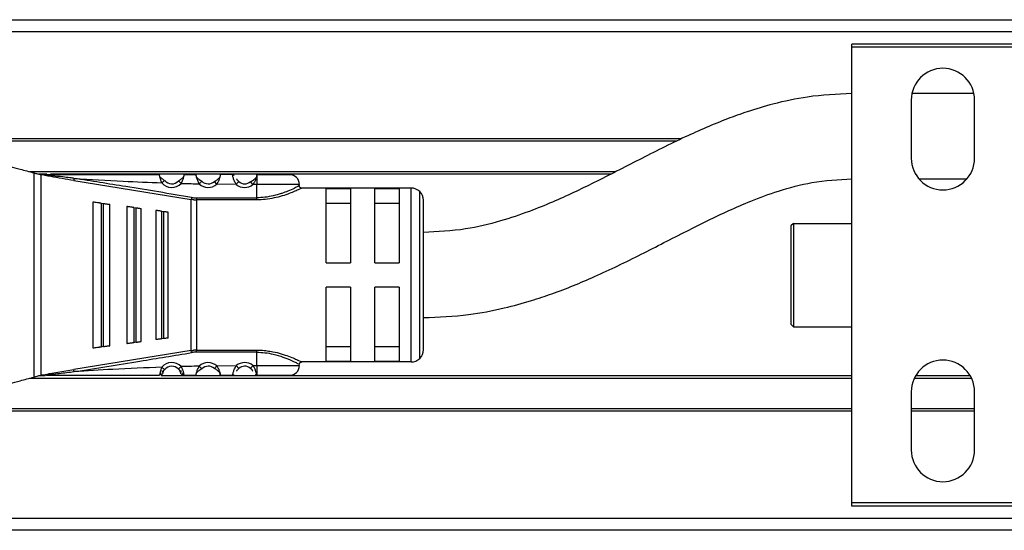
# Model space of a CAD drawing. Header units: millimetres. Extents: x -498 to 1961, y 417 to 918.
# Tile 4 of 18: x 3 to 84, y 417 to 459. Entities that reach past the tile are written whole.
import ezdxf

# ---------------------------------------------------------------- set-up
doc = ezdxf.new("R2010")
doc.units = ezdxf.units.MM

# ---------------------------------------------------------------- blocks, each defined once
blk = doc.blocks.new('Drawing View3')
at = {"color": 7, "linetype": 'Continuous', "lineweight": 25}
for p, q in [((-117.3, 6.084), (382.3, 6.084)), ((382.3, 5.084), (-117.3, 5.084)), ((15, 4.084), (0, 4.084)), ((0, 3.834), (0, 4.084)), ((15, 3.834), (0, 3.834)), ((0, -33.666), (0, 3.834)), ((4.9, -0.516), (4.9, -5.316)), ((10.048, 0), (4.952, 0)), ((10.1, -5.316), (10.1, -0.516)), ((-14.007, -3.716), (-112.5, -3.716)), ((-14.412, -3.916), (-112.5, -3.916)), ((-19.417, -6.416), (-67.633, -6.416)), ((-67.252, -23.314), (-67.252, -6.518)), ((-66.193, -6.616), (-66.886, -6.616)), ((-66.682, -6.665), (-66.682, -23.166)), ((-66.447, -6.666), (-66.682, -6.665)), ((-66.445, -6.666), (-66.217, -6.666)), ((-19.811, -6.616), (-65.892, -6.616)), ((-63.988, -7.145), (-54.324, -8.703)), ((-56.526, -7.155), (-56.509, -7.141)), ((-55.159, -7.38), (-55.379, -7.176)), ((-53.468, -7.217), (-53.453, -7.202)), ((-52.221, -7.442), (-52.423, -7.22)), ((-50.935, -6.668), (-51.922, -6.662)), ((-49.248, -7.465), (-49.442, -7.237)), ((-48.922, -6.666), (-48.928, -6.694)), ((-48.928, -6.694), (-48.927, -6.683)), ((-48.927, -6.683), (-48.922, -6.666)), ((5.519, -7), (9.481, -7)), ((-50.616, -7.459), (-52.221, -7.442)), ((-48.929, -7.466), (-49.248, -7.465)), ((-48.929, -8.565), (-48.929, -7.466)), ((-36.228, -7.766), (-45.228, -7.766)), ((-41.228, -7.836), (-43.228, -7.836)), ((-43.228, -13.916), (-43.228, -7.836)), ((-41.228, -7.836), (-41.228, -13.916)), ((-37.228, -7.836), (-39.228, -7.836)), ((-39.228, -13.916), (-39.228, -7.836)), ((-37.228, -7.836), (-37.228, -13.916)), ((-36.228, -22.066), (-36.228, -7.766)), ((-35.521, -21.773), (-35.521, -8.059)), ((-54.295, -8.532), (-54.324, -8.703)), ((-54.324, -21.128), (-54.324, -8.703)), ((-53.897, -8.565), (-48.929, -8.565)), ((-53.897, -8.565), (-53.897, -8.738)), ((-53.897, -8.738), (-53.897, -21.094)), ((-48.929, -8.738), (-53.897, -8.738)), ((-35.228, -21.066), (-35.228, -8.766)), ((-62.428, -8.916), (-62.428, -20.916)), ((-61.743, -9.006), (-61.829, -8.995)), ((-61.743, -9.006), (-61.743, -20.825)), ((-61.743, -9.006), (-61.543, -9.033)), ((-61.543, -20.799), (-61.543, -9.033)), ((-61.028, -20.731), (-61.028, -9.101)), ((-59.628, -9.286), (-59.628, -20.546)), ((-59.057, -9.361), (-59.129, -9.352)), ((-59.057, -9.361), (-59.057, -20.47)), ((-59.057, -9.361), (-58.857, -9.388)), ((-58.857, -20.444), (-58.857, -9.388)), ((-58.428, -20.387), (-58.428, -9.444)), ((-57.228, -9.603), (-57.228, -20.229)), ((-56.772, -9.663), (-56.829, -9.656)), ((-56.772, -9.663), (-56.772, -20.168)), ((-56.772, -9.663), (-56.572, -9.69)), ((-56.572, -20.142), (-56.572, -9.69)), ((-43.228, -9), (-41.228, -9)), ((-39.228, -9), (-37.228, -9)), ((-56.228, -20.096), (-56.228, -9.735)), ((-4.8, -10.666), (-5, -10.866)), ((-5, -10.866), (-5, -18.966)), ((-4.8, -10.666), (0, -10.666)), ((-4.8, -10.666), (-4.8, -19.166)), ((-43.228, -13.916), (-41.228, -13.916)), ((-39.228, -13.916), (-37.228, -13.916)), ((-41.228, -15.916), (-43.228, -15.916)), ((-43.228, -21.995), (-43.228, -15.916)), ((-41.228, -15.916), (-41.228, -21.995)), ((-37.228, -15.916), (-39.228, -15.916)), ((-39.228, -21.995), (-39.228, -15.916)), ((-37.228, -15.916), (-37.228, -21.995)), ((-4.8, -19.166), (-5, -18.966)), ((-4.8, -19.166), (0, -19.166)), ((-56.572, -20.142), (-56.772, -20.168)), ((-61.829, -20.836), (-61.743, -20.825)), ((-59.129, -20.48), (-59.057, -20.47)), ((-41.228, -20.832), (-43.228, -20.832)), ((-37.228, -20.832), (-39.228, -20.832)), ((-54.324, -21.128), (-63.988, -22.687)), ((-54.295, -21.299), (-54.324, -21.128)), ((-53.897, -21.266), (-53.897, -21.094)), ((-48.929, -22.366), (-48.929, -21.266)), ((-55.379, -22.655), (-55.363, -22.641)), ((-53.663, -22.415), (-53.453, -22.629)), ((-52.408, -22.595), (-52.423, -22.611)), ((-52.221, -22.39), (-50.616, -22.372)), ((-50.616, -22.372), (-50.42, -22.599)), ((-49.248, -22.366), (-48.929, -22.366)), ((-36.228, -22.066), (-45.228, -22.066)), ((-43.228, -21.995), (-41.228, -21.995)), ((-39.228, -21.995), (-37.228, -21.995)), ((0, -23.416), (-67.637, -23.416)), ((-66.732, -23.174), (-67.252, -23.314)), ((-66.349, -23.216), (-66.886, -23.216)), ((-66.682, -23.166), (-66.662, -23.166)), ((-66.449, -23.166), (-66.662, -23.166)), ((0, -23.216), (-56.804, -23.216)), ((-51.922, -23.167), (-50.935, -23.162)), ((-49.073, -23.125), (-49.015, -23.151)), ((-48.928, -23.136), (-48.922, -23.166)), ((9.856, -23.416), (5.144, -23.416)), ((9.752, -23.216), (5.248, -23.216)), ((4.9, -24.516), (4.9, -29.316)), ((10.1, -29.316), (10.1, -24.516)), ((0, -25.916), (-112.5, -25.916)), ((0, -26.116), (-112.5, -26.116)), ((10.1, -25.916), (4.9, -25.916)), ((10.1, -26.116), (4.9, -26.116)), ((0, -33.916), (0, -33.666)), ((15, -33.666), (0, -33.666)), ((15, -33.916), (0, -33.916)), ((-117.3, -34.916), (382.3, -34.916)), ((382.3, -35.916), (-117.3, -35.916))]:
    blk.add_line(p, q, dxfattribs=at)
at = {"color": 7, "linetype": 'Continuous', "lineweight": 25, "flags": 128}
for points in [[(-45.429, -7.466), (-45.464, -7.466), (-45.745, -7.466), (-46.283, -7.466), (-47.036, -7.466), (-47.942, -7.466), (-48.929, -7.466)], [(-61.543, -20.799), (-61.655, -20.813), (-61.743, -20.825)], [(-58.857, -20.444), (-58.969, -20.459), (-59.057, -20.47)], [(-53.897, -21.094), (-51.114, -21.094), (-48.929, -21.094)], [(-48.929, -21.266), (-51.711, -21.266), (-53.897, -21.266)], [(-48.929, -22.366), (-47.942, -22.366), (-47.036, -22.366), (-46.283, -22.366), (-45.745, -22.366), (-45.464, -22.366), (-45.429, -22.366)]]:
    blk.add_lwpolyline(points, dxfattribs=at)
at = {"color": 7, "linetype": 'Continuous', "lineweight": 25}
for centre, radius, start, end in [((7.5, -0.516), 2.6, 0, 180), ((7.5, -5.316), 2.6, 180, 0), ((-55.928, -6.666), 0.75, 219.29506, 317.13371), ((-52.928, -6.666), 0.75, 225.63769, 312.34506), ((-49.928, -6.666), 0.75, 229.07297, 310.40702), ((-46.228, -7.466), 0.8, 0.00043, 90.00043), ((-55.928, -6.666), 1.05, 219.29506, 317.13371), ((-52.928, -6.666), 1.05, 225.63952, 312.34515), ((-49.928, -6.666), 1.05, 229.07283, 310.40571), ((-36.228, -8.766), 1, 45, 90), ((-36.228, -8.766), 1, 0, 45), ((-53.896, -6.136), 2.429, 260.54643, 269.99202), ((-53.896, -23.695), 2.429, 90.00693, 99.4584), ((-36.228, -21.066), 1, 270, 315), ((-36.228, -21.066), 1, 315, 0), ((-55.928, -23.166), 1.05, 42.86284, 140.70529), ((-55.928, -23.166), 0.75, 42.86636, 140.70519), ((-52.928, -23.166), 1.05, 47.65478, 134.36115), ((-52.928, -23.166), 0.75, 47.65518, 134.36295), ((-49.928, -23.166), 1.05, 49.60545, 130.92761), ((-49.928, -23.166), 0.75, 49.59434, 130.92713), ((-46.228, -22.366), 0.8, 269.99957, 359.99957), ((7.5, -24.516), 2.6, 0, 180), ((7.5, -29.316), 2.6, 180, 0)]:
    blk.add_arc(centre, radius, start, end, dxfattribs=at)
for points, knots in [([(0, 0), (-1.219, -0.054), (-3.405, -0.152), (-6.268, -0.773), (-8.452, -1.423), (-10.872, -2.297), (-13.855, -3.594), (-17.467, -5.417), (-21.066, -7.28), (-24.066, -8.707), (-26.64, -9.755), (-29.009, -10.548), (-31.916, -11.254), (-34.066, -11.359), (-35.228, -11.416)], [0, 0, 0, 0, 0.09723, 0.17437, 0.233342, 0.279628, 0.380529, 0.494329, 0.605187, 0.706923, 0.761636, 0.8285, 0.907297, 1, 1, 1, 1]), ([(-69.228, -5.988), (-68.969, -6.058), (-68.445, -6.198), (-67.651, -6.411), (-67.252, -6.518)], [0, 0, 0, 0, 0.496441, 1, 1, 1, 1]), ([(-67.252, -6.518), (-67.158, -6.543), (-66.995, -6.587), (-66.814, -6.635), (-66.738, -6.655)], [0, 0, 0, 0, 0.580293, 1, 1, 1, 1]), ([(-66.738, -6.655), (-66.729, -6.658), (-66.71, -6.662), (-66.691, -6.664), (-66.682, -6.665)], [0, 0, 0, 0, 0.4992721, 1, 1, 1, 1]), ([(-63.988, -7.145), (-64.623, -7.043), (-65.411, -6.917), (-66.22, -6.754), (-66.409, -6.7), (-66.443, -6.682), (-66.45, -6.676), (-66.452, -6.67), (-66.449, -6.667), (-66.447, -6.666)], [0, 0, 0, 0, 0.7509866, 0.9323386, 0.9766108, 0.9835815, 0.9893872, 0.9946041, 1, 1, 1, 1]), ([(-63.959, -6.965), (-64.071, -6.95), (-64.384, -6.908), (-64.986, -6.839), (-65.519, -6.782), (-65.872, -6.745), (-65.939, -6.738), (-65.965, -6.735), (-65.969, -6.734), (-65.971, -6.734), (-65.971, -6.734), (-65.971, -6.734), (-66.041, -6.727), (-66.169, -6.713), (-66.312, -6.694), (-66.389, -6.679), (-66.41, -6.673), (-66.416, -6.67), (-66.419, -6.668), (-66.42, -6.667), (-66.42, -6.666), (-66.42, -6.665), (-66.419, -6.664), (-66.417, -6.663), (-66.411, -6.661), (-66.404, -6.66), (-66.399, -6.659), (-66.398, -6.659), (-66.398, -6.659), (-66.397, -6.659), (-66.383, -6.657), (-66.34, -6.652), (-66.281, -6.645), (-66.235, -6.642), (-66.219, -6.642)], [0, 0, 0, 0, 0.126085, 0.351928, 0.676718, 0.724247, 0.748595, 0.751666, 0.753204, 0.753397, 0.753493, 0.753505, 0.753513, 0.832333, 0.896628, 0.914608, 0.919866, 0.92158, 0.92279, 0.923241, 0.923627, 0.923999, 0.924411, 0.925506, 0.927084, 0.931868, 0.932624, 0.933016, 0.933066, 0.93309, 0.9331, 0.949647, 0.981484, 1, 1, 1, 1]), ([(-56.935, -6.666), (-58.669, -6.666), (-61.766, -6.666), (-64.858, -6.666), (-66.218, -6.666)], [0, 0, 0, 0, 0.5600932, 1, 1, 1, 1]), ([(-63.959, -6.965), (-63.962, -6.983), (-63.968, -7.021), (-63.976, -7.073), (-63.983, -7.117), (-63.986, -7.136), (-63.988, -7.145)], [0, 0, 0, 0, 0.244853, 0.499998, 0.755144, 1, 1, 1, 1]), ([(-54.295, -8.532), (-56.098, -8.235), (-59.318, -7.704), (-62.541, -7.191), (-63.959, -6.965)], [0, 0, 0, 0, 0.560007, 1, 1, 1, 1]), ([(-63.959, -6.965), (-62.613, -7.049), (-60.208, -7.198), (-57.801, -7.29), (-56.741, -7.331)], [0, 0, 0, 0, 0.559932, 1, 1, 1, 1]), ([(-56.741, -7.331), (-56.775, -7.245), (-56.826, -7.117), (-56.87, -6.96), (-56.903, -6.829), (-56.92, -6.731), (-56.931, -6.674), (-56.933, -6.669), (-56.935, -6.666)], [0, 0, 0, 0, 0.25738, 0.385697, 0.511171, 0.738879, 0.867225, 1, 1, 1, 1]), ([(-56.522, -7.157), (-56.54, -7.144), (-56.577, -7.119), (-56.64, -7.071), (-56.709, -7.014), (-56.778, -6.951), (-56.843, -6.888), (-56.88, -6.852), (-56.897, -6.835)], [0, 0, 0, 0, 0.143519, 0.297589, 0.463736, 0.642841, 0.833757, 1, 1, 1, 1]), ([(-56.522, -7.156), (-56.54, -7.144), (-56.577, -7.119), (-56.64, -7.071), (-56.709, -7.014), (-56.778, -6.951), (-56.843, -6.888), (-56.88, -6.852), (-56.897, -6.836)], [0, 0, 0, 0, 0.143592, 0.29774, 0.463973, 0.64318, 0.834211, 1, 1, 1, 1]), ([(-56.741, -7.331), (-56.71, -7.306), (-56.649, -7.256), (-56.575, -7.195), (-56.532, -7.16), (-56.526, -7.155), (-56.526, -7.155)], [0, 0, 0, 0, 0.329861, 0.659722, 0.989583, 1, 1, 1, 1]), ([(-54.957, -6.843), (-54.976, -6.863), (-55.016, -6.904), (-55.086, -6.973), (-55.16, -7.041), (-55.235, -7.102), (-55.305, -7.153), (-55.346, -7.18), (-55.367, -7.193)], [0, 0, 0, 0, 0.177835, 0.365683, 0.542509, 0.706664, 0.858465, 1, 1, 1, 1]), ([(-54.959, -6.845), (-54.978, -6.864), (-55.017, -6.904), (-55.086, -6.973), (-55.16, -7.041), (-55.235, -7.101), (-55.305, -7.153), (-55.347, -7.18), (-55.367, -7.193)], [0, 0, 0, 0, 0.17306, 0.362268, 0.539911, 0.704788, 0.857653, 1, 1, 1, 1]), ([(-54.957, -6.845), (-54.959, -6.857), (-54.969, -6.899), (-54.996, -6.991), (-55.051, -7.158), (-55.116, -7.291), (-55.159, -7.38)], [0, 0, 0, 0, 0.087836, 0.315822, 0.54609, 1, 1, 1, 1]), ([(-54.922, -6.666), (-54.922, -6.669), (-54.922, -6.675), (-54.929, -6.72), (-54.94, -6.776), (-54.952, -6.826), (-54.957, -6.845)], [0, 0, 0, 0, 0.296757, 0.555067, 0.83319, 1, 1, 1, 1]), ([(-53.935, -6.666), (-54.119, -6.666), (-54.448, -6.666), (-54.777, -6.666), (-54.922, -6.666)], [0, 0, 0, 0, 0.560004, 1, 1, 1, 1]), ([(-53.663, -7.416), (-53.709, -7.326), (-53.781, -7.187), (-53.841, -7.007), (-53.878, -6.886), (-53.904, -6.789), (-53.928, -6.693), (-53.932, -6.677), (-53.935, -6.666)], [0, 0, 0, 0, 0.249447, 0.380441, 0.514236, 0.638992, 0.760922, 1, 1, 1, 1]), ([(-53.464, -7.219), (-53.509, -7.191), (-53.581, -7.147), (-53.682, -7.067), (-53.761, -6.996), (-53.829, -6.928), (-53.865, -6.89), (-53.881, -6.874)], [0, 0, 0, 0, 0.303997, 0.474843, 0.659551, 0.857184, 1, 1, 1, 1]), ([(-53.464, -7.219), (-53.509, -7.191), (-53.58, -7.146), (-53.682, -7.067), (-53.761, -6.996), (-53.829, -6.928), (-53.865, -6.89), (-53.881, -6.874)], [0, 0, 0, 0, 0.303922, 0.474734, 0.659412, 0.857033, 1, 1, 1, 1]), ([(-53.663, -7.416), (-53.635, -7.388), (-53.58, -7.332), (-53.513, -7.263), (-53.474, -7.223), (-53.468, -7.218), (-53.468, -7.217)], [0, 0, 0, 0, 0.327844, 0.655688, 0.983532, 1, 1, 1, 1]), ([(-51.972, -6.875), (-51.989, -6.894), (-52.028, -6.936), (-52.1, -7.008), (-52.181, -7.081), (-52.288, -7.164), (-52.364, -7.209), (-52.413, -7.238)], [0, 0, 0, 0, 0.156738, 0.350453, 0.5323, 0.700572, 1, 1, 1, 1]), ([(-51.978, -6.882), (-51.993, -6.899), (-52.03, -6.938), (-52.099, -7.008), (-52.181, -7.081), (-52.287, -7.164), (-52.364, -7.21), (-52.413, -7.239)], [0, 0, 0, 0, 0.139728, 0.337295, 0.522793, 0.694474, 1, 1, 1, 1]), ([(-51.922, -6.662), (-51.923, -6.667), (-51.923, -6.676), (-51.937, -6.737), (-51.959, -6.824), (-52.002, -6.967), (-52.077, -7.183), (-52.174, -7.357), (-52.221, -7.442)], [0, 0, 0, 0, 0.141121, 0.276623, 0.406973, 0.532696, 0.771568, 1, 1, 1, 1]), ([(-50.935, -6.666), (-50.902, -6.668), (-50.849, -6.671), (-50.803, -6.699), (-50.786, -6.709)], [0, 0, 0, 0, 0.607544, 1, 1, 1, 1]), ([(-50.616, -7.459), (-50.666, -7.375), (-50.769, -7.202), (-50.848, -6.982), (-50.893, -6.835), (-50.918, -6.744), (-50.933, -6.68), (-50.934, -6.672), (-50.935, -6.668)], [0, 0, 0, 0, 0.224735, 0.461805, 0.587654, 0.718925, 0.856203, 1, 1, 1, 1]), ([(-50.42, -7.232), (-50.437, -7.216), (-50.473, -7.183), (-50.521, -7.128), (-50.561, -7.071), (-50.586, -7.028), (-50.596, -7.008), (-50.597, -7.004)], [0, 0, 0, 0, 0.214632, 0.437111, 0.68477, 0.935195, 1, 1, 1, 1]), ([(-48.982, -6.893), (-48.997, -6.91), (-49.035, -6.952), (-49.106, -7.024), (-49.191, -7.098), (-49.301, -7.182), (-49.381, -7.227), (-49.433, -7.256)], [0, 0, 0, 0, 0.139077, 0.337372, 0.523017, 0.694628, 1, 1, 1, 1]), ([(-48.981, -6.899), (-48.989, -6.929), (-49.013, -7.018), (-49.094, -7.226), (-49.195, -7.383), (-49.248, -7.465)], [0, 0, 0, 0, 0.195239, 0.5783153, 1, 1, 1, 1]), ([(-48.928, -6.694), (-48.934, -6.724), (-48.943, -6.77), (-48.972, -6.868), (-48.981, -6.899)], [0, 0, 0, 0, 0.6842924, 1, 1, 1, 1]), ([(-48.928, -6.694), (-48.928, -6.724), (-48.928, -6.786), (-48.928, -6.972), (-48.928, -7.204), (-48.928, -7.378), (-48.929, -7.466)], [0, 0, 0, 0, 0.25, 0.5, 0.75, 1, 1, 1, 1]), ([(-46.228, -6.666), (-46.269, -6.666), (-46.35, -6.666), (-46.972, -6.666), (-47.863, -6.666), (-48.569, -6.666), (-48.922, -6.666)], [0, 0, 0, 0, 0.25, 0.499999, 0.75, 1, 1, 1, 1]), ([(-35.228, -18.416), (-33.984, -18.367), (-31.745, -18.279), (-28.784, -17.705), (-26.509, -17.089), (-24.02, -16.257), (-20.988, -15.018), (-17.322, -13.231), (-13.681, -11.338), (-10.686, -9.858), (-8.167, -8.764), (-5.907, -7.939), (-3.145, -7.183), (-1.097, -7.064), (0, -7)], [0, 0, 0, 0, 0.099245, 0.178653, 0.240334, 0.287872, 0.388772, 0.502873, 0.615844, 0.719276, 0.771837, 0.83661, 0.912513, 1, 1, 1, 1]), ([(-55.159, -7.38), (-54.88, -7.387), (-54.381, -7.401), (-53.882, -7.412), (-53.663, -7.416)], [0, 0, 0, 0, 0.559997, 1, 1, 1, 1]), ([(-45.228, -7.766), (-45.236, -7.771), (-45.254, -7.781), (-45.454, -7.873), (-45.778, -8.025), (-46.245, -8.214), (-46.819, -8.416), (-47.496, -8.588), (-48.204, -8.716), (-48.696, -8.731), (-48.929, -8.738)], [0, 0, 0, 0, 0.101354, 0.226036, 0.351866, 0.481359, 0.615671, 0.747338, 0.880559, 1, 1, 1, 1]), ([(-45.43, -7.568), (-45.454, -7.581), (-45.5, -7.606), (-45.85, -7.784), (-46.31, -7.996), (-46.711, -8.147), (-47.108, -8.281), (-47.559, -8.405), (-48.24, -8.538), (-48.708, -8.556), (-48.929, -8.565)], [0, 0, 0, 0, 0.168483, 0.318712, 0.478816, 0.600358, 0.615021, 0.74972, 0.881914, 1, 1, 1, 1]), ([(-45.221, -7.766), (-45.247, -7.764), (-45.288, -7.761), (-45.337, -7.735), (-45.371, -7.708), (-45.398, -7.674), (-45.424, -7.625), (-45.426, -7.584), (-45.428, -7.558)], [0, 0, 0, 0, 0.238399, 0.367714, 0.500074, 0.632422, 0.761706, 1, 1, 1, 1]), ([(-54.112, -8.729), (-54.152, -8.725), (-54.223, -8.719), (-54.293, -8.708), (-54.324, -8.703)], [0, 0, 0, 0, 0.560117, 1, 1, 1, 1]), ([(-54.112, -8.729), (-54.072, -8.732), (-54, -8.737), (-53.928, -8.737), (-53.897, -8.738)], [0, 0, 0, 0, 0.560114, 1, 1, 1, 1]), ([(-61.829, -8.995), (-61.863, -8.99), (-61.934, -8.981), (-62.074, -8.962), (-62.244, -8.94), (-62.396, -8.92), (-62.417, -8.917), (-62.428, -8.916)], [0, 0, 0, 0, 0.089488, 0.184702, 0.396629, 0.674166, 1, 1, 1, 1]), ([(-61.543, -9.033), (-61.512, -9.037), (-61.451, -9.045), (-61.328, -9.061), (-61.182, -9.08), (-61.053, -9.097), (-61.037, -9.1), (-61.028, -9.101)], [0, 0, 0, 0, 0.09377, 0.189049, 0.400199, 0.66412, 1, 1, 1, 1]), ([(-59.129, -9.352), (-59.157, -9.348), (-59.216, -9.34), (-59.334, -9.324), (-59.476, -9.306), (-59.602, -9.289), (-59.619, -9.287), (-59.628, -9.286)], [0, 0, 0, 0, 0.090901, 0.187716, 0.403222, 0.680517, 1, 1, 1, 1]), ([(-58.857, -9.388), (-58.832, -9.391), (-58.78, -9.398), (-58.678, -9.411), (-58.556, -9.427), (-58.449, -9.442), (-58.436, -9.443), (-58.428, -9.444)], [0, 0, 0, 0, 0.095358, 0.1922644, 0.405805, 0.6696891, 1, 1, 1, 1]), ([(-56.829, -9.656), (-56.851, -9.653), (-56.899, -9.646), (-56.993, -9.634), (-57.107, -9.619), (-57.207, -9.606), (-57.221, -9.604), (-57.228, -9.603)], [0, 0, 0, 0, 0.09212, 0.190381, 0.409273, 0.68628, 1, 1, 1, 1]), ([(-56.572, -9.69), (-56.551, -9.692), (-56.509, -9.698), (-56.426, -9.709), (-56.329, -9.722), (-56.245, -9.733), (-56.234, -9.734), (-56.228, -9.735)], [0, 0, 0, 0, 0.096571, 0.197429, 0.41274, 0.676188, 1, 1, 1, 1]), ([(-56.829, -20.176), (-56.874, -20.182), (-56.976, -20.195), (-57.106, -20.212), (-57.207, -20.226), (-57.221, -20.228), (-57.228, -20.229)], [0, 0, 0, 0, 0.184907, 0.408721, 0.685994, 1, 1, 1, 1]), ([(-56.829, -20.176), (-56.818, -20.174), (-56.799, -20.172), (-56.78, -20.169), (-56.772, -20.168)], [0, 0, 0, 0, 0.559858, 1, 1, 1, 1]), ([(-56.228, -20.096), (-56.234, -20.097), (-56.245, -20.099), (-56.33, -20.11), (-56.426, -20.123), (-56.509, -20.133), (-56.55, -20.139), (-56.572, -20.142)], [0, 0, 0, 0, 0.323921, 0.5874, 0.80379, 0.90123, 1, 1, 1, 1]), ([(-62.428, -20.916), (-62.417, -20.914), (-62.396, -20.911), (-62.244, -20.891), (-62.074, -20.869), (-61.934, -20.85), (-61.863, -20.841), (-61.829, -20.836)], [0, 0, 0, 0, 0.325933, 0.603464, 0.815321, 0.910517, 1, 1, 1, 1]), ([(-61.543, -20.799), (-61.512, -20.795), (-61.448, -20.786), (-61.326, -20.77), (-61.182, -20.751), (-61.053, -20.734), (-61.037, -20.732), (-61.028, -20.731)], [0, 0, 0, 0, 0.095969, 0.193666, 0.400239, 0.664134, 1, 1, 1, 1]), ([(-59.628, -20.546), (-59.62, -20.545), (-59.604, -20.542), (-59.486, -20.527), (-59.346, -20.509), (-59.221, -20.492), (-59.159, -20.484), (-59.129, -20.48)], [0, 0, 0, 0, 0.3058344, 0.5705648, 0.8013845, 0.9041312, 1, 1, 1, 1]), ([(-58.857, -20.444), (-58.831, -20.44), (-58.778, -20.433), (-58.676, -20.42), (-58.556, -20.404), (-58.449, -20.39), (-58.436, -20.388), (-58.428, -20.387)], [0, 0, 0, 0, 0.0973457, 0.1964766, 0.4058569, 0.6697142, 1, 1, 1, 1]), ([(-63.959, -22.866), (-62.155, -22.579), (-58.932, -22.065), (-55.712, -21.533), (-54.295, -21.299)], [0, 0, 0, 0, 0.559999, 1, 1, 1, 1]), ([(-54.324, -21.128), (-54.284, -21.122), (-54.214, -21.112), (-54.142, -21.105), (-54.111, -21.102)], [0, 0, 0, 0, 0.559652, 1, 1, 1, 1]), ([(-53.897, -21.094), (-53.937, -21.094), (-54.008, -21.095), (-54.08, -21.1), (-54.111, -21.102)], [0, 0, 0, 0, 0.559814, 1, 1, 1, 1]), ([(-48.929, -21.094), (-48.721, -21.097), (-48.353, -21.102), (-48.007, -21.163), (-47.855, -21.189)], [0, 0, 0, 0, 0.5622506, 1, 1, 1, 1]), ([(-48.929, -21.266), (-48.705, -21.275), (-48.24, -21.292), (-47.495, -21.429), (-46.898, -21.613), (-46.225, -21.869), (-45.751, -22.098), (-45.468, -22.243), (-45.442, -22.258), (-45.429, -22.266)], [0, 0, 0, 0, 0.119652, 0.249058, 0.420348, 0.499128, 0.748943, 0.878056, 1, 1, 1, 1]), ([(-47.855, -21.189), (-47.775, -21.2), (-47.439, -21.248), (-46.906, -21.394), (-46.303, -21.594), (-45.819, -21.791), (-45.477, -21.947), (-45.264, -22.048), (-45.24, -22.06), (-45.228, -22.066)], [0, 0, 0, 0, 0.052881, 0.221677, 0.388979, 0.550275, 0.711627, 0.862018, 1, 1, 1, 1]), ([(-56.741, -22.501), (-58.089, -22.554), (-60.497, -22.648), (-62.901, -22.8), (-63.959, -22.866)], [0, 0, 0, 0, 0.560066, 1, 1, 1, 1]), ([(-56.741, -22.501), (-56.776, -22.586), (-56.827, -22.715), (-56.87, -22.874), (-56.898, -22.995), (-56.919, -23.089), (-56.93, -23.154), (-56.933, -23.161), (-56.935, -23.166)], [0, 0, 0, 0, 0.258167, 0.388446, 0.517746, 0.704301, 0.838742, 1, 1, 1, 1]), ([(-56.667, -22.931), (-56.66, -22.912), (-56.645, -22.873), (-56.612, -22.805), (-56.572, -22.738), (-56.539, -22.695), (-56.523, -22.675)], [0, 0, 0, 0, 0.264085, 0.517648, 0.762072, 1, 1, 1, 1]), ([(-55.379, -22.655), (-55.359, -22.678), (-55.319, -22.725), (-55.271, -22.802), (-55.233, -22.88), (-55.213, -22.939), (-55.211, -22.947), (-55.21, -22.951)], [0, 0, 0, 0, 0.147109, 0.304586, 0.487818, 0.738005, 1, 1, 1, 1]), ([(-55.366, -22.638), (-55.347, -22.66), (-55.307, -22.706), (-55.259, -22.779), (-55.22, -22.854), (-55.203, -22.897), (-55.194, -22.918)], [0, 0, 0, 0, 0.237654, 0.481951, 0.735609, 1, 1, 1, 1]), ([(-55.363, -22.641), (-55.363, -22.64), (-55.357, -22.635), (-55.316, -22.597), (-55.246, -22.532), (-55.188, -22.478), (-55.159, -22.451)], [0, 0, 0, 0, 0.015617, 0.343745, 0.671872, 1, 1, 1, 1]), ([(-53.663, -22.415), (-53.942, -22.421), (-54.441, -22.432), (-54.939, -22.446), (-55.159, -22.451)], [0, 0, 0, 0, 0.560006, 1, 1, 1, 1]), ([(-55.159, -22.451), (-55.116, -22.538), (-55.052, -22.669), (-54.997, -22.837), (-54.956, -22.985), (-54.934, -23.096), (-54.923, -23.157), (-54.923, -23.163), (-54.922, -23.166)], [0, 0, 0, 0, 0.247032, 0.374654, 0.502879, 0.743664, 0.871638, 1, 1, 1, 1]), ([(-53.888, -22.963), (-53.886, -22.955), (-53.875, -22.914), (-53.846, -22.82), (-53.785, -22.643), (-53.711, -22.506), (-53.663, -22.415)], [0, 0, 0, 0, 0.056846, 0.297271, 0.535778, 1, 1, 1, 1]), ([(-53.888, -22.964), (-53.87, -22.946), (-53.832, -22.905), (-53.762, -22.835), (-53.683, -22.765), (-53.582, -22.684), (-53.51, -22.64), (-53.464, -22.612)], [0, 0, 0, 0, 0.158475, 0.351973, 0.533422, 0.701281, 1, 1, 1, 1]), ([(-53.887, -22.964), (-53.87, -22.946), (-53.832, -22.905), (-53.762, -22.835), (-53.684, -22.765), (-53.582, -22.684), (-53.51, -22.64), (-53.464, -22.611)], [0, 0, 0, 0, 0.157672, 0.351329, 0.532943, 0.70097, 1, 1, 1, 1]), ([(-52.413, -22.593), (-52.364, -22.622), (-52.287, -22.667), (-52.181, -22.75), (-52.099, -22.823), (-52.027, -22.896), (-51.988, -22.938), (-51.97, -22.957)], [0, 0, 0, 0, 0.298006, 0.465552, 0.646566, 0.839591, 1, 1, 1, 1]), ([(-52.221, -22.39), (-52.248, -22.419), (-52.301, -22.477), (-52.366, -22.548), (-52.403, -22.589), (-52.408, -22.595), (-52.408, -22.595)], [0, 0, 0, 0, 0.330327, 0.660655, 0.990982, 1, 1, 1, 1]), ([(-52.221, -22.39), (-52.165, -22.485), (-52.082, -22.623), (-52.015, -22.804), (-51.984, -22.901), (-51.972, -22.946), (-51.97, -22.956)], [0, 0, 0, 0, 0.475056, 0.690869, 0.927054, 1, 1, 1, 1]), ([(-50.935, -23.162), (-50.934, -23.158), (-50.931, -23.151), (-50.915, -23.086), (-50.89, -22.994), (-50.844, -22.845), (-50.767, -22.626), (-50.665, -22.455), (-50.616, -22.372)], [0, 0, 0, 0, 0.145822, 0.284615, 0.416852, 0.543081, 0.779024, 1, 1, 1, 1]), ([(-50.596, -22.825), (-50.595, -22.823), (-50.588, -22.806), (-50.561, -22.761), (-50.521, -22.704), (-50.473, -22.648), (-50.437, -22.615), (-50.42, -22.599)], [0, 0, 0, 0, 0.050068, 0.311648, 0.562482, 0.78414, 1, 1, 1, 1]), ([(-49.248, -22.366), (-49.274, -22.396), (-49.324, -22.456), (-49.389, -22.531), (-49.434, -22.584), (-49.439, -22.591), (-49.442, -22.595)], [0, 0, 0, 0, 0.25, 0.5, 0.75, 1, 1, 1, 1]), ([(-49.442, -22.595), (-49.424, -22.611), (-49.387, -22.644), (-49.339, -22.7), (-49.298, -22.758), (-49.272, -22.801), (-49.263, -22.821), (-49.261, -22.825)], [0, 0, 0, 0, 0.214686, 0.437329, 0.684686, 0.935121, 1, 1, 1, 1]), ([(-48.928, -23.136), (-48.934, -23.104), (-48.947, -23.039), (-49.003, -22.848), (-49.089, -22.607), (-49.194, -22.447), (-49.248, -22.366)], [0, 0, 0, 0, 0.241032, 0.482637, 0.735601, 1, 1, 1, 1]), ([(-45.429, -22.267), (-45.426, -22.241), (-45.422, -22.201), (-45.395, -22.153), (-45.368, -22.12), (-45.334, -22.094), (-45.285, -22.07), (-45.246, -22.068), (-45.22, -22.066)], [0, 0, 0, 0, 0.240157, 0.36975, 0.502012, 0.633976, 0.762717, 1, 1, 1, 1]), ([(-69.228, -23.843), (-68.969, -23.772), (-68.445, -23.628), (-67.651, -23.419), (-67.252, -23.314)], [0, 0, 0, 0, 0.496428, 1, 1, 1, 1]), ([(-66.682, -23.166), (-66.69, -23.167), (-66.707, -23.169), (-66.723, -23.173), (-66.732, -23.174)], [0, 0, 0, 0, 0.5006, 1, 1, 1, 1]), ([(-66.449, -23.166), (-66.45, -23.165), (-66.452, -23.163), (-66.452, -23.16), (-66.451, -23.156), (-66.446, -23.151), (-66.435, -23.143), (-66.389, -23.123), (-66.275, -23.09), (-66.133, -23.058), (-66.021, -23.036), (-65.975, -23.026), (-65.962, -23.024), (-65.959, -23.023), (-65.959, -23.023), (-65.959, -23.023), (-65.959, -23.023), (-65.953, -23.022), (-65.732, -22.979), (-65.076, -22.861), (-64.423, -22.757), (-63.988, -22.687)], [0, 0, 0, 0, 0.003479, 0.006825, 0.010211, 0.013806, 0.022132, 0.032591, 0.082513, 0.16371, 0.205063, 0.216707, 0.219781, 0.220037, 0.220154, 0.220168, 0.220175, 0.220184, 0.226777, 0.484493, 1, 1, 1, 1]), ([(-66.449, -23.166), (-66.431, -23.166), (-66.408, -23.166), (-66.381, -23.166), (-66.374, -23.166), (-66.371, -23.166), (-66.37, -23.166), (-66.369, -23.166)], [0, 0, 0, 0, 0.680771, 0.872865, 0.940715, 0.970736, 1, 1, 1, 1]), ([(-66.39, -23.146), (-66.4, -23.147), (-66.412, -23.149), (-66.424, -23.153), (-66.427, -23.154), (-66.429, -23.155), (-66.429, -23.156), (-66.429, -23.157), (-66.429, -23.157), (-66.428, -23.158)], [0, 0, 0, 0, 0.600738, 0.724107, 0.829483, 0.875084, 0.916857, 0.957207, 1, 1, 1, 1]), ([(-66.428, -23.158), (-66.428, -23.158), (-66.426, -23.159), (-66.42, -23.161), (-66.402, -23.163), (-66.383, -23.163), (-66.369, -23.164)], [0, 0, 0, 0, 0.070853, 0.152897, 0.362347, 1, 1, 1, 1]), ([(-66.39, -23.146), (-65.987, -23.102), (-65.177, -23.013), (-64.367, -22.915), (-63.959, -22.866)], [0, 0, 0, 0, 0.496967, 1, 1, 1, 1]), ([(-66.218, -23.166), (-66.218, -23.166), (-66.218, -23.166), (-66.219, -23.166), (-66.22, -23.166), (-66.227, -23.166), (-66.254, -23.166), (-66.303, -23.166), (-66.346, -23.166), (-66.369, -23.166)], [0, 0, 0, 0, 0.000332, 0.002842, 0.009727, 0.035627, 0.135958, 0.53074, 1, 1, 1, 1]), ([(-66.218, -23.166), (-64.487, -23.166), (-61.395, -23.166), (-58.298, -23.166), (-56.935, -23.166)], [0, 0, 0, 0, 0.5599054, 1, 1, 1, 1]), ([(-63.959, -22.866), (-63.963, -22.846), (-63.969, -22.803), (-63.978, -22.751), (-63.984, -22.71), (-63.987, -22.695), (-63.988, -22.687)], [0, 0, 0, 0, 0.274957, 0.561276, 0.785094, 1, 1, 1, 1]), ([(-56.922, -23.112), (-56.915, -23.112), (-56.888, -23.115), (-56.841, -23.108), (-56.804, -23.094), (-56.785, -23.087)], [0, 0, 0, 0, 0.14203, 0.566403, 1, 1, 1, 1]), ([(-56.865, -22.967), (-56.854, -22.998), (-56.833, -23.056), (-56.787, -23.094), (-56.74, -23.094), (-56.712, -23.065), (-56.699, -23.051)], [0, 0, 0, 0, 0.27316, 0.534083, 0.777821, 1, 1, 1, 1]), ([(-56.647, -22.951), (-56.658, -22.983), (-56.67, -23.02), (-56.697, -23.047), (-56.702, -23.051)], [0, 0, 0, 0, 0.8354917, 1, 1, 1, 1]), ([(-56.657, -22.939), (-56.66, -22.937), (-56.668, -22.932), (-56.681, -22.886), (-56.683, -22.828), (-56.684, -22.798)], [0, 0, 0, 0, 0.220215, 0.599267, 1, 1, 1, 1]), ([(-56.647, -22.951), (-56.646, -22.947), (-56.643, -22.938), (-56.619, -22.868), (-56.573, -22.776), (-56.53, -22.719), (-56.509, -22.691)], [0, 0, 0, 0, 0.306116, 0.590246, 0.796606, 1, 1, 1, 1]), ([(-55.156, -23.05), (-55.16, -23.046), (-55.187, -23.02), (-55.199, -22.983), (-55.21, -22.951)], [0, 0, 0, 0, 0.1571, 1, 1, 1, 1]), ([(-55.187, -22.771), (-55.186, -22.803), (-55.183, -22.867), (-55.194, -22.922), (-55.202, -22.93), (-55.206, -22.934)], [0, 0, 0, 0, 0.3724559, 0.7259788, 1, 1, 1, 1]), ([(-55.159, -23.05), (-55.145, -23.064), (-55.118, -23.093), (-55.071, -23.09), (-55.025, -23.048), (-55.005, -22.984), (-54.995, -22.952)], [0, 0, 0, 0, 0.223935, 0.467904, 0.727989, 1, 1, 1, 1]), ([(-55.073, -23.083), (-55.054, -23.09), (-55.017, -23.104), (-54.968, -23.11), (-54.94, -23.108), (-54.932, -23.107)], [0, 0, 0, 0, 0.424403, 0.839801, 1, 1, 1, 1]), ([(-54.922, -23.166), (-54.738, -23.166), (-54.409, -23.166), (-54.08, -23.166), (-53.935, -23.166)], [0, 0, 0, 0, 0.559996, 1, 1, 1, 1]), ([(-53.935, -23.166), (-53.934, -23.162), (-53.932, -23.156), (-53.923, -23.108), (-53.909, -23.046), (-53.894, -22.988), (-53.888, -22.963)], [0, 0, 0, 0, 0.285817, 0.534045, 0.80125, 1, 1, 1, 1]), ([(-51.922, -23.169), (-51.923, -23.165), (-51.923, -23.156), (-51.937, -23.094), (-51.955, -23.023), (-51.972, -22.966), (-51.978, -22.947)], [0, 0, 0, 0, 0.300962, 0.589652, 0.867052, 1, 1, 1, 1]), ([(-51.97, -22.956), (-51.964, -22.979), (-51.948, -23.036), (-51.933, -23.103), (-51.922, -23.156), (-51.922, -23.163), (-51.922, -23.167)], [0, 0, 0, 0, 0.173234, 0.440198, 0.715546, 1, 1, 1, 1]), ([(-50.935, -23.166), (-50.903, -23.164), (-50.849, -23.16), (-50.804, -23.133), (-50.786, -23.122)], [0, 0, 0, 0, 0.6081642, 1, 1, 1, 1]), ([(-48.922, -23.166), (-48.955, -23.164), (-49.008, -23.16), (-49.054, -23.133), (-49.072, -23.122)], [0, 0, 0, 0, 0.60691, 1, 1, 1, 1]), ([(-48.922, -23.166), (-48.569, -23.166), (-47.863, -23.166), (-46.973, -23.166), (-46.35, -23.166), (-46.269, -23.166), (-46.228, -23.166)], [0, 0, 0, 0, 0.249999, 0.499999, 0.749999, 1, 1, 1, 1])]:
    blk.add_open_spline(points, degree=3, knots=knots, dxfattribs=at)
for points in [[(-50.616, -7.459), (-50.591, -7.429), (-50.539, -7.37), (-50.474, -7.295), (-50.429, -7.243), (-50.423, -7.236), (-50.42, -7.232)], [(-48.929, -8.738), (-48.929, -8.728), (-48.929, -8.708), (-48.929, -8.666), (-48.929, -8.617), (-48.929, -8.582), (-48.929, -8.565)], [(-48.929, -21.266), (-48.929, -21.249), (-48.929, -21.214), (-48.929, -21.166), (-48.929, -21.123), (-48.929, -21.104), (-48.929, -21.094)], [(-56.741, -22.501), (-56.711, -22.526), (-56.65, -22.575), (-56.573, -22.638), (-56.519, -22.682), (-56.512, -22.688), (-56.509, -22.691)], [(-48.929, -22.366), (-48.929, -22.452), (-48.929, -22.625), (-48.928, -22.856), (-48.928, -23.042), (-48.928, -23.105), (-48.928, -23.136)]]:
    blk.add_open_spline(points, degree=3, dxfattribs=at)

msp = doc.modelspace()

# ---------------------------------------------------------------- block references
at = {"color": 7, "linetype": 'Continuous', "lineweight": 25}
msp.add_blockref('Drawing View3', (71.173, 452.846), dxfattribs=at)

doc.saveas('drawing.dxf')
